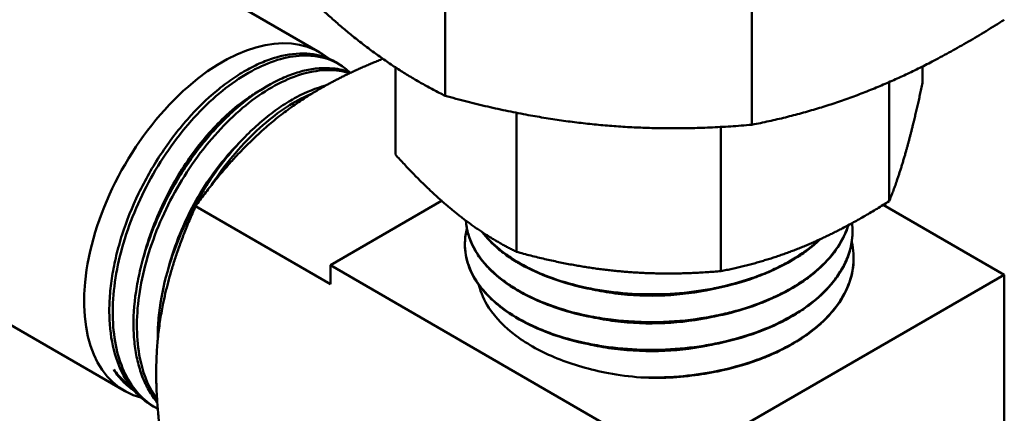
# Model space of a CAD drawing. Header units: inches. Extents: x 0 to 136, y 2 to 86.
# Tile 120 of 160: x 124.459 to 126.578, y 44.527 to 45.372. Entities that reach past the tile are written whole.
import ezdxf

# ---------------------------------------------------------------- set-up
doc = ezdxf.new("R2010")
doc.units = ezdxf.units.IN
doc.header["$LTSCALE"] = 4
doc.header["$MEASUREMENT"] = 0
doc.layers.add('Visible (ANSI)', color=7, linetype='Continuous', lineweight=50)

msp = doc.modelspace()

# ---------------------------------------------------------------- linework, layer by layer
at = {"layer": 'Visible (ANSI)'}
for p, q in [((124.4672, 45.6701), (125.1045, 45.3021)), ((125.3744, 45.2088), (125.3744, 45.6139)), ((126.0346, 45.1466), (126.0346, 45.5517)), ((125.1495, 45.2746), (125.1426, 45.279)), ((125.2673, 45.27), (125.2673, 45.0826)), ((126.4017, 45.2718), (126.4017, 45.2366)), ((125.0447, 45.2478), (125.0447, 45.2478)), ((126.3299, 45.2382), (126.3299, 44.9825)), ((124.9323, 45.1772), (124.9323, 45.1772)), ((125.5277, 45.1723), (125.5277, 44.8736)), ((125.9679, 45.1418), (125.9679, 44.8321)), ((125.1274, 44.8448), (125.3669, 44.983)), ((125.1274, 44.8039), (124.8372, 44.9715)), ((126.3171, 44.9744), (126.577, 44.8243)), ((124.0472, 44.9426), (124.6845, 44.5747)), ((126.2509, 44.924), (126.251, 44.923)), ((125.417, 44.8945), (125.417, 44.8935)), ((126.2532, 44.8657), (126.2532, 44.8647)), ((125.8699, 44.4161), (125.1274, 44.8448)), ((125.1274, 44.8448), (125.1274, 44.8039)), ((125.8699, 44.4161), (126.577, 44.8243)), ((126.577, 44.8243), (126.577, 43.967)), ((124.7138, 44.5697), (124.7138, 44.5697)), ((124.756, 44.5362), (124.7498, 44.5395))]:
    msp.add_line(p, q, dxfattribs=at)
for centre, major_axis, start_param, end_param in [((124.2572, 45.3063), (-0.21, -0.3637), 3.141593, 6.283185), ((124.8945, 44.9384), (0.21, 0.3637), 6.186481, 9.581665), ((124.8945, 44.9384), (0.21, 0.3637), 6.167547, 6.167821), ((125.8345, 44.8448), (0.4193, 0), 4.618575, 4.729071), ((124.8945, 44.9384), (-0.21, -0.3637), 0.174187, 0.174197)]:
    msp.add_ellipse(centre, major_axis=major_axis, ratio=0.57735, start_param=start_param, end_param=end_param, dxfattribs=at)
for points, weights in [([(125.179, 45.3342), (125.0852, 45.4095), (124.9837, 45.5223)], [1.65666362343, 1.65666362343, 1.59111585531]), ([(126.5776, 45.3722), (126.4365, 45.2822), (126.3061, 45.228)], [1.59111585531, 1.65666362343, 1.65666362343]), ([(125.3744, 45.2088), (125.2728, 45.2589), (125.179, 45.3342)], [1.59111585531, 1.65666362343, 1.65666362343]), ([(125.2404, 45.2882), (125.1656, 45.2587), (125.1062, 45.2244)], [1.93006618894, 1.98617790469, 1.98617790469]), ([(126.3658, 45.0886), (126.3831, 45.1497), (126.4017, 45.2366)], [1.98499543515, 1.98499543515, 1.90645684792]), ([(125.1062, 45.2244), (124.9598, 45.1399), (124.8372, 44.9715)], [1.98617790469, 1.98617790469, 1.64540365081]), ([(126.3061, 45.228), (126.1757, 45.1739), (126.0346, 45.1466)], [1.65666362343, 1.65666362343, 1.59111585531]), ([(125.3744, 45.2088), (125.5459, 45.1613), (125.7045, 45.1464)], [1.59111585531, 1.65666362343, 1.65666362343]), ([(125.7045, 45.1464), (125.863, 45.1314), (126.0346, 45.1466)], [1.65666362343, 1.65666362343, 1.59111585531]), ([(126.3299, 44.9825), (126.3486, 45.0276), (126.3658, 45.0886)], [1.90645684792, 1.98499543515, 1.98499543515]), ([(125.2673, 45.0826), (125.335, 45.0074), (125.3975, 44.9572)], [1.90645684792, 1.98499543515, 1.98499543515]), ([(126.1489, 44.8864), (126.2358, 44.9225), (126.3299, 44.9825)], [1.98499543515, 1.98499543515, 1.90645684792]), ([(124.7527, 44.6121), (124.7527, 44.7812), (124.8372, 44.9715)], [3.80483125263, 3.80483125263, 3.15202541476]), ([(125.3975, 44.9572), (125.4601, 44.907), (125.5277, 44.8736)], [1.98499543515, 1.98499543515, 1.90645684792]), ([(125.9679, 44.8321), (126.062, 44.8503), (126.1489, 44.8864)], [1.90645684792, 1.98499543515, 1.98499543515]), ([(125.5277, 44.8736), (125.6421, 44.8419), (125.7478, 44.8319)], [1.90645684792, 1.98499543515, 1.98499543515]), ([(125.7478, 44.8319), (125.8535, 44.822), (125.9679, 44.8321)], [1.98499543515, 1.98499543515, 1.90645684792]), ([(124.8372, 44.155), (124.7527, 44.443), (124.7527, 44.6121)], [3.15202541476, 3.80483125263, 3.80483125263])]:
    msp.add_rational_spline(points, weights, degree=2, dxfattribs=at)
for points, knots in [([(124.7498, 44.5395), (124.7413, 44.544), (124.7333, 44.5492), (124.7258, 44.5552), (124.7183, 44.5613), (124.7112, 44.5681), (124.7046, 44.5758), (124.698, 44.5835), (124.692, 44.5919), (124.6866, 44.6009), (124.6758, 44.6189), (124.6674, 44.6395), (124.6615, 44.6627), (124.6557, 44.6859), (124.6525, 44.7108), (124.6519, 44.7375), (124.6516, 44.7508), (124.6519, 44.7647), (124.6529, 44.7788), (124.654, 44.7929), (124.6556, 44.8072), (124.658, 44.8217), (124.6603, 44.8361), (124.6632, 44.8507), (124.6668, 44.8655), (124.6704, 44.8803), (124.6746, 44.8954), (124.6794, 44.9104), (124.689, 44.9403), (124.7009, 44.9698), (124.7149, 44.9988), (124.7219, 45.0133), (124.7294, 45.0278), (124.7374, 45.0419), (124.7454, 45.056), (124.7538, 45.0697), (124.7626, 45.083), (124.7714, 45.0963), (124.7805, 45.1092), (124.7901, 45.1217), (124.7996, 45.1342), (124.8096, 45.1464), (124.8198, 45.1579), (124.8401, 45.181), (124.8612, 45.2016), (124.8831, 45.2197), (124.894, 45.2287), (124.9052, 45.2372), (124.9163, 45.2448), (124.9274, 45.2525), (124.9384, 45.2593), (124.9495, 45.2654), (124.9605, 45.2715), (124.9715, 45.2768), (124.9825, 45.2813), (124.9934, 45.2858), (125.0044, 45.2896), (125.0151, 45.2924), (125.0364, 45.2981), (125.0567, 45.3005), (125.0761, 45.2994), (125.0857, 45.2989), (125.0952, 45.2975), (125.1041, 45.2953), (125.113, 45.293), (125.1215, 45.29), (125.1296, 45.2861), (125.134, 45.284), (125.1384, 45.2816), (125.1426, 45.279)], [0.9316609, 0.9316609, 0.9316609, 0.9316609, 0.93359375, 0.93359375, 0.93359375, 0.93554688, 0.93554688, 0.93554688, 0.9375, 0.9375, 0.9375, 0.94140625, 0.94140625, 0.94140625, 0.9453125, 0.9453125, 0.9453125, 0.94726563, 0.94726563, 0.94726563, 0.94921875, 0.94921875, 0.94921875, 0.95117188, 0.95117188, 0.95117188, 0.953125, 0.953125, 0.953125, 0.95703125, 0.95703125, 0.95703125, 0.95898438, 0.95898438, 0.95898438, 0.9609375, 0.9609375, 0.9609375, 0.96289063, 0.96289063, 0.96289063, 0.96484375, 0.96484375, 0.96484375, 0.96875, 0.96875, 0.96875, 0.97070313, 0.97070313, 0.97070313, 0.97265625, 0.97265625, 0.97265625, 0.97460938, 0.97460938, 0.97460938, 0.9765625, 0.9765625, 0.9765625, 0.98046875, 0.98046875, 0.98046875, 0.98242188, 0.98242188, 0.98242188, 0.984375, 0.984375, 0.984375, 0.98545744, 0.98545744, 0.98545744, 0.98545744]), ([(125.1695, 45.2591), (125.1482, 45.2791), (125.1214, 45.2912), (125.0912, 45.2944), (125.0592, 45.2978), (125.0232, 45.2914), (124.9861, 45.2755), (124.9491, 45.2597), (124.9108, 45.2345), (124.8744, 45.2017), (124.8379, 45.1689), (124.8033, 45.1286), (124.7732, 45.0838), (124.7431, 45.039), (124.7174, 44.9896), (124.6983, 44.9394), (124.6792, 44.8892), (124.6667, 44.8382), (124.6616, 44.7902), (124.6566, 44.7421), (124.6591, 44.697), (124.669, 44.6582), (124.6789, 44.6195), (124.6963, 44.587), (124.7198, 44.5633), (124.7306, 44.5524), (124.7428, 44.5434), (124.756, 44.5363)], [-0.65213713, -0.65213713, -0.65213713, -0.65213713, -0.6484375, -0.6484375, -0.6484375, -0.64453125, -0.64453125, -0.64453125, -0.640625, -0.640625, -0.640625, -0.63671875, -0.63671875, -0.63671875, -0.6328125, -0.6328125, -0.6328125, -0.62890625, -0.62890625, -0.62890625, -0.625, -0.625, -0.625, -0.62109375, -0.62109375, -0.62109375, -0.6192996, -0.6192996, -0.6192996, -0.6192996]), ([(124.7549, 44.5501), (124.7482, 44.5581), (124.7422, 44.5668), (124.7368, 44.5763), (124.7315, 44.5854), (124.7268, 44.5954), (124.7227, 44.6059), (124.7187, 44.6165), (124.7153, 44.6275), (124.7125, 44.6391), (124.7098, 44.6507), (124.7077, 44.6628), (124.7062, 44.6754), (124.7048, 44.6881), (124.704, 44.7013), (124.7039, 44.7148), (124.7036, 44.7418), (124.706, 44.7699), (124.711, 44.7991), (124.7135, 44.8137), (124.7167, 44.8286), (124.7205, 44.8435), (124.7242, 44.8584), (124.7286, 44.8732), (124.7336, 44.8881), (124.7385, 44.9029), (124.744, 44.9177), (124.7502, 44.9325), (124.7563, 44.9473), (124.763, 44.9622), (124.7702, 44.9766), (124.7846, 45.0056), (124.8007, 45.0333), (124.8187, 45.0598), (124.8276, 45.0731), (124.8371, 45.0861), (124.8468, 45.0984), (124.8564, 45.1107), (124.8664, 45.1225), (124.8765, 45.1338), (124.8867, 45.145), (124.8972, 45.1557), (124.9079, 45.1659), (124.9186, 45.176), (124.9296, 45.1856), (124.9405, 45.1943), (124.9624, 45.2118), (124.9845, 45.2264), (125.0068, 45.2381), (125.0179, 45.2439), (125.029, 45.2489), (125.0399, 45.2531), (125.0508, 45.2572), (125.0615, 45.2605), (125.072, 45.263), (125.0825, 45.2655), (125.0929, 45.2671), (125.1031, 45.2679), (125.1132, 45.2687), (125.1231, 45.2686), (125.1325, 45.2677), (125.1462, 45.2664), (125.1592, 45.2633), (125.1713, 45.2584)], [0.8300142, 0.8300142, 0.8300142, 0.8300142, 0.83203125, 0.83203125, 0.83203125, 0.83398438, 0.83398438, 0.83398438, 0.8359375, 0.8359375, 0.8359375, 0.83789063, 0.83789063, 0.83789063, 0.83984375, 0.83984375, 0.83984375, 0.84375, 0.84375, 0.84375, 0.84570313, 0.84570313, 0.84570313, 0.84765625, 0.84765625, 0.84765625, 0.84960938, 0.84960938, 0.84960938, 0.8515625, 0.8515625, 0.8515625, 0.85546875, 0.85546875, 0.85546875, 0.85742188, 0.85742188, 0.85742188, 0.859375, 0.859375, 0.859375, 0.86132813, 0.86132813, 0.86132813, 0.86328125, 0.86328125, 0.86328125, 0.8671875, 0.8671875, 0.8671875, 0.86914063, 0.86914063, 0.86914063, 0.87109375, 0.87109375, 0.87109375, 0.87304688, 0.87304688, 0.87304688, 0.875, 0.875, 0.875, 0.87782872, 0.87782872, 0.87782872, 0.87782872]), ([(125.169, 45.2573), (125.1618, 45.2597), (125.1542, 45.2614), (125.1465, 45.2625), (125.1151, 45.267), (125.0797, 45.2618), (125.043, 45.2471), (125.0062, 45.2325), (124.9681, 45.2084), (124.9317, 45.1767), (124.8953, 45.145), (124.8605, 45.1056), (124.83, 45.0616), (124.7995, 45.0175), (124.7734, 44.9688), (124.7536, 44.919), (124.7339, 44.8691), (124.7205, 44.8183), (124.7146, 44.7701), (124.7088, 44.722), (124.7103, 44.6766), (124.7194, 44.6373), (124.7265, 44.606), (124.7384, 44.5785), (124.7545, 44.5562)], [-0.58690858, -0.58690858, -0.58690858, -0.58690858, -0.5859375, -0.5859375, -0.5859375, -0.58203125, -0.58203125, -0.58203125, -0.578125, -0.578125, -0.578125, -0.57421875, -0.57421875, -0.57421875, -0.5703125, -0.5703125, -0.5703125, -0.56640625, -0.56640625, -0.56640625, -0.5625, -0.5625, -0.5625, -0.55938558, -0.55938558, -0.55938558, -0.55938558]), ([(124.756, 44.684), (124.7558, 44.6961), (124.7561, 44.7085), (124.757, 44.7212), (124.758, 44.7352), (124.7597, 44.7497), (124.762, 44.7642), (124.7667, 44.7934), (124.7738, 44.8229), (124.7835, 44.8527), (124.7883, 44.8677), (124.7938, 44.8828), (124.7997, 44.8976), (124.8057, 44.9124), (124.8122, 44.9271), (124.8192, 44.9415), (124.8262, 44.9559), (124.8337, 44.9702), (124.8418, 44.9842), (124.8498, 44.9982), (124.8584, 45.0121), (124.8672, 45.0254), (124.8849, 45.0521), (124.904, 45.0768), (124.9245, 45.0998), (124.9347, 45.1112), (124.9453, 45.1222), (124.9559, 45.1324), (124.9665, 45.1426), (124.9773, 45.1521), (124.9882, 45.161), (124.9991, 45.1699), (125.0101, 45.178), (125.0212, 45.1855), (125.0324, 45.193), (125.0436, 45.1998), (125.0546, 45.2057), (125.0758, 45.217), (125.0966, 45.2253), (125.1171, 45.2306)], [0.73455983, 0.73455983, 0.73455983, 0.73455983, 0.73632813, 0.73632813, 0.73632813, 0.73828125, 0.73828125, 0.73828125, 0.7421875, 0.7421875, 0.7421875, 0.74414063, 0.74414063, 0.74414063, 0.74609375, 0.74609375, 0.74609375, 0.74804688, 0.74804688, 0.74804688, 0.75, 0.75, 0.75, 0.75390625, 0.75390625, 0.75390625, 0.75585938, 0.75585938, 0.75585938, 0.7578125, 0.7578125, 0.7578125, 0.75976563, 0.75976563, 0.75976563, 0.76171875, 0.76171875, 0.76171875, 0.76545807, 0.76545807, 0.76545807, 0.76545807]), ([(124.7732, 44.9881), (124.79, 45.0226), (124.8099, 45.0557), (124.8543, 45.1165), (124.8788, 45.1439), (124.9199, 45.1816), (124.9358, 45.1943), (124.9608, 45.2113), (124.9697, 45.2167), (124.9785, 45.2217)], [-4.9522142, -4.9522142, -4.9522142, -4.9522142, -4.6649721, -4.6649721, -4.3743991, -4.3743991, -4.1964984, -4.1964984, -4.0982746, -4.0982746, -4.0982746, -4.0982746]), ([(125.0895, 45.2145), (125.0563, 45.2007), (125.0221, 45.1793), (124.989, 45.1515), (124.9526, 45.1208), (124.9176, 45.0824), (124.8868, 45.0392), (124.8815, 45.0317), (124.8763, 45.0241), (124.8712, 45.0163)], [-0.519169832, -0.519169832, -0.519169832, -0.519169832, -0.515625, -0.515625, -0.515625, -0.51171875, -0.51171875, -0.51171875, -0.511042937, -0.511042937, -0.511042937, -0.511042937]), ([(124.7775, 44.8331), (124.7834, 44.8564), (124.7909, 44.88), (124.8175, 44.9477), (124.8406, 44.9911), (124.8897, 45.0624), (124.9143, 45.0917), (124.9403, 45.1168)], [0.568256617, 0.568256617, 0.568256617, 0.568256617, 0.5703125, 0.5703125, 0.57421875, 0.57421875, 0.577417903, 0.577417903, 0.577417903, 0.577417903]), ([(124.8258, 45.0702), (124.8222, 45.0654), (124.8187, 45.0606), (124.7999, 45.0342), (124.7858, 45.0115), (124.7732, 44.9881)], [-0.2486636, -0.2486636, -0.2486636, -0.2486636, -0.2027088, -0.2027088, 0, 0, 0, 0]), ([(124.7255, 44.8619), (124.7307, 44.8828), (124.7373, 44.9039), (124.7533, 44.9462), (124.7627, 44.9674), (124.7732, 44.9881)], [0.630983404, 0.630983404, 0.630983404, 0.630983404, 0.6328125, 0.6328125, 0.634680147, 0.634680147, 0.634680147, 0.634680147]), ([(125.4192, 44.9404), (125.4195, 44.9348), (125.4202, 44.9293), (125.4238, 44.9096), (125.4287, 44.8956), (125.4402, 44.8738), (125.4454, 44.8657), (125.4567, 44.8508), (125.4626, 44.844), (125.4823, 44.8239), (125.4978, 44.8114), (125.5326, 44.7884), (125.5519, 44.7781), (125.5843, 44.7638), (125.5964, 44.7591), (125.6319, 44.7468), (125.6564, 44.7401), (125.6952, 44.7322), (125.7087, 44.7299), (125.7467, 44.7247), (125.7716, 44.7226), (125.8098, 44.7215), (125.8229, 44.7214), (125.8592, 44.7223), (125.8823, 44.724), (125.9184, 44.7285), (125.9316, 44.7305), (125.9692, 44.7373), (125.9931, 44.7431), (126.0352, 44.756), (126.0537, 44.7628), (126.0956, 44.7808), (126.118, 44.7927), (126.1478, 44.8122), (126.1568, 44.8187), (126.173, 44.8317), (126.1803, 44.8382), (126.2015, 44.8589), (126.2135, 44.8737), (126.2314, 44.9027), (126.2377, 44.9167), (126.2421, 44.9308)], [-51.141205, -51.141205, -51.141205, -51.141205, -51.064777, -51.064777, -50.869162, -50.869162, -50.751585, -50.751585, -50.646571, -50.646571, -50.436607, -50.436607, -50.23108, -50.23108, -50.117612, -50.117612, -49.907949, -49.907949, -49.799423, -49.799423, -49.606913, -49.606913, -49.506702, -49.506702, -49.329875, -49.329875, -49.226978, -49.226978, -49.032457, -49.032457, -48.869215, -48.869215, -48.642736, -48.642736, -48.535358, -48.535358, -48.437404, -48.437404, -48.227773, -48.227773, -48.044843, -48.044843, -48.044843, -48.044843]), ([(126.2416, 44.9306), (126.2372, 44.9164), (126.2307, 44.9024), (126.2173, 44.8812), (126.2119, 44.8737), (126.1937, 44.8515), (126.1791, 44.8374), (126.1455, 44.8111), (126.1266, 44.7989), (126.0961, 44.7827), (126.0859, 44.7778), (126.0529, 44.7633), (126.0291, 44.7548), (125.9922, 44.7443), (125.9802, 44.7413), (125.954, 44.7355), (125.9397, 44.7329), (125.8949, 44.726), (125.8639, 44.7234), (125.8133, 44.7223), (125.7938, 44.7227), (125.7601, 44.7248), (125.7458, 44.7261), (125.7146, 44.73), (125.6978, 44.7327), (125.6525, 44.742), (125.6249, 44.7498), (125.5829, 44.7653), (125.5674, 44.772), (125.5419, 44.7848), (125.5315, 44.7906), (125.5113, 44.8033), (125.5015, 44.8102), (125.4726, 44.8332), (125.4565, 44.8504), (125.4355, 44.8822), (125.4288, 44.8964), (125.4217, 44.9205), (125.4199, 44.9304), (125.4193, 44.9403)], [-14.870347, -14.870347, -14.870347, -14.870347, -14.68703, -14.68703, -14.5834, -14.5834, -14.374482, -14.374482, -14.165613, -14.165613, -14.066654, -14.066654, -13.857634, -13.857634, -13.759447, -13.759447, -13.646554, -13.646554, -13.410138, -13.410138, -13.261596, -13.261596, -13.150596, -13.150596, -13.016649, -13.016649, -12.779508, -12.779508, -12.628932, -12.628932, -12.515758, -12.515758, -12.394548, -12.394548, -12.128891, -12.128891, -11.928864, -11.928864, -11.792955, -11.792955, -11.792955, -11.792955]), ([(125.417, 44.8935), (125.4164, 44.879), (125.4183, 44.8645), (125.4269, 44.836), (125.4336, 44.822), (125.4512, 44.7955), (125.4619, 44.7831), (125.4841, 44.7623), (125.4948, 44.7536), (125.5237, 44.7335), (125.543, 44.7226), (125.5754, 44.7076), (125.5872, 44.7028), (125.6256, 44.6887), (125.6538, 44.6809), (125.6962, 44.6724), (125.7092, 44.6702), (125.7462, 44.6651), (125.7705, 44.6631), (125.8085, 44.6619), (125.822, 44.6618), (125.8668, 44.6629), (125.8979, 44.6657), (125.9417, 44.6725), (125.955, 44.675), (125.9916, 44.683), (126.0144, 44.6894), (126.0464, 44.7004), (126.0564, 44.7042), (126.0891, 44.7177), (126.1105, 44.7285), (126.1407, 44.747), (126.1508, 44.7539), (126.1775, 44.7742), (126.1925, 44.7883), (126.2175, 44.8176), (126.2275, 44.8328), (126.2405, 44.86), (126.2446, 44.8719), (126.2493, 44.8925), (126.2505, 44.9011), (126.2511, 44.9142), (126.2511, 44.9186), (126.251, 44.923)], [-57.851052, -57.851052, -57.851052, -57.851052, -57.652227, -57.652227, -57.453551, -57.453551, -57.264356, -57.264356, -57.119471, -57.119471, -56.908381, -56.908381, -56.795403, -56.795403, -56.553634, -56.553634, -56.449088, -56.449088, -56.261055, -56.261055, -56.157788, -56.157788, -55.919843, -55.919843, -55.814596, -55.814596, -55.62494, -55.62494, -55.535864, -55.535864, -55.324998, -55.324998, -55.209172, -55.209172, -54.998296, -54.998296, -54.791639, -54.791639, -54.638224, -54.638224, -54.527519, -54.527519, -54.471659, -54.471659, -54.471659, -54.471659]), ([(126.2501, 44.9351), (126.2515, 44.923), (126.2514, 44.9109), (126.2482, 44.8869), (126.2453, 44.8752), (126.2377, 44.855), (126.2337, 44.8464), (126.2236, 44.8285), (126.2173, 44.8193), (126.1957, 44.7921), (126.1777, 44.775), (126.1402, 44.7473), (126.1222, 44.7362), (126.082, 44.7156), (126.0599, 44.7062), (126.0122, 44.6897), (125.9868, 44.6828), (125.9474, 44.6746), (125.9341, 44.6723), (125.8937, 44.6664), (125.8661, 44.664), (125.8248, 44.6629), (125.8111, 44.6629), (125.7699, 44.6641), (125.7427, 44.6664), (125.703, 44.6723), (125.6901, 44.6746), (125.6517, 44.6826), (125.6272, 44.6895), (125.5927, 44.7017), (125.5817, 44.7061), (125.5496, 44.7202), (125.5299, 44.7309), (125.4947, 44.7543), (125.4793, 44.767), (125.4601, 44.7868), (125.4545, 44.7933), (125.4387, 44.8141), (125.4306, 44.8288), (125.4224, 44.8513), (125.4203, 44.8589), (125.4173, 44.8755), (125.4167, 44.8846), (125.4173, 44.9035), (125.4187, 44.9133), (125.4213, 44.9231)], [-8.511402, -8.511402, -8.511402, -8.511402, -8.356939, -8.356939, -8.206478, -8.206478, -8.093976, -8.093976, -7.967409, -7.967409, -7.712838, -7.712838, -7.517672, -7.517672, -7.313263, -7.313263, -7.102849, -7.102849, -6.998419, -6.998419, -6.787962, -6.787962, -6.683535, -6.683535, -6.473038, -6.473038, -6.368615, -6.368615, -6.158086, -6.158086, -6.053665, -6.053665, -5.843109, -5.843109, -5.632561, -5.632561, -5.533069, -5.533069, -5.322343, -5.322343, -5.217023, -5.217023, -5.093118, -5.093118, -4.957416, -4.957416, -4.957416, -4.957416]), ([(125.454, 44.916), (125.4639, 44.903), (125.476, 44.8905), (125.4986, 44.8718), (125.5077, 44.865), (125.5263, 44.8529), (125.5356, 44.8474), (125.565, 44.8317), (125.5864, 44.8224), (125.6316, 44.8067), (125.6552, 44.8002), (125.6937, 44.7922), (125.7078, 44.7897), (125.7471, 44.7842), (125.7725, 44.7821), (125.8134, 44.781), (125.8287, 44.781), (125.8568, 44.7821), (125.8696, 44.7829), (125.9095, 44.7865), (125.9363, 44.7905), (125.9889, 44.8017), (126.0147, 44.8089), (126.0515, 44.822), (126.0637, 44.8269), (126.0957, 44.8411), (126.1146, 44.8511), (126.1411, 44.8679), (126.1497, 44.8739), (126.1666, 44.8869), (126.1747, 44.8938), (126.1823, 44.901)], [-44.1223, -44.1223, -44.1223, -44.1223, -43.927348, -43.927348, -43.810456, -43.810456, -43.705912, -43.705912, -43.496918, -43.496918, -43.294197, -43.294197, -43.179986, -43.179986, -42.982884, -42.982884, -42.866346, -42.866346, -42.768264, -42.768264, -42.55936, -42.55936, -42.345024, -42.345024, -42.234741, -42.234741, -42.043611, -42.043611, -41.942897, -41.942897, -41.835512, -41.835512, -41.835512, -41.835512]), ([(126.1801, 44.9), (126.1746, 44.8949), (126.1688, 44.8899), (126.1462, 44.8719), (126.1276, 44.8597), (126.0968, 44.8431), (126.0862, 44.8379), (126.0619, 44.8271), (126.0481, 44.8217), (126.0099, 44.8085), (125.9847, 44.8017), (125.9457, 44.7936), (125.9326, 44.7913), (125.8926, 44.7855), (125.8653, 44.7832), (125.8244, 44.7821), (125.8108, 44.7821), (125.7701, 44.7833), (125.7432, 44.7856), (125.7039, 44.7914), (125.6911, 44.7937), (125.6532, 44.8017), (125.629, 44.8085), (125.5949, 44.8206), (125.5839, 44.8249), (125.5522, 44.839), (125.5328, 44.8495), (125.5068, 44.8668), (125.4987, 44.8728), (125.4774, 44.8903), (125.4655, 44.9023), (125.4557, 44.9148)], [-21.049037, -21.049037, -21.049037, -21.049037, -20.97258, -20.97258, -20.764938, -20.764938, -20.661151, -20.661151, -20.53735, -20.53735, -20.329543, -20.329543, -20.226369, -20.226369, -20.018514, -20.018514, -19.915342, -19.915342, -19.707443, -19.707443, -19.604273, -19.604273, -19.396335, -19.396335, -19.293167, -19.293167, -19.085196, -19.085196, -18.982032, -18.982032, -18.794172, -18.794172, -18.794172, -18.794172]), ([(126.2493, 44.8944), (126.2531, 44.878), (126.2542, 44.8614), (126.2517, 44.8367), (126.2502, 44.8285), (126.2436, 44.8039), (126.2365, 44.7877), (126.22, 44.7611), (126.2119, 44.7504), (126.1906, 44.7267), (126.1766, 44.714), (126.1483, 44.6927), (126.1347, 44.6839), (126.1094, 44.6694), (126.098, 44.6636), (126.0729, 44.652), (126.0591, 44.6463), (126.0154, 44.6306), (125.9842, 44.6221), (125.9273, 44.6112), (125.9023, 44.6078), (125.8498, 44.6035), (125.8224, 44.6029), (125.7952, 44.6037)], [-1.918834, -1.918834, -1.918834, -1.918834, -1.708514, -1.708514, -1.603663, -1.603663, -1.392221, -1.392221, -1.243514, -1.243514, -1.051293, -1.051293, -0.899604, -0.899604, -0.786605, -0.786605, -0.660123, -0.660123, -0.402036, -0.402036, -0.208193, -0.208193, -0.000001, -0.000001, -0.000001, -0.000001]), ([(125.8415, 44.6027), (125.8627, 44.6034), (125.8838, 44.605), (125.9239, 44.6098), (125.9428, 44.6129), (125.9902, 44.6227), (126.0179, 44.6305), (126.0562, 44.6442), (126.068, 44.649), (126.1003, 44.6633), (126.1198, 44.6737), (126.1482, 44.6918), (126.1583, 44.6989), (126.1755, 44.7127), (126.183, 44.7192), (126.2045, 44.74), (126.2168, 44.755), (126.2368, 44.7869), (126.2441, 44.8038), (126.2507, 44.8295), (126.2521, 44.838), (126.2533, 44.8527), (126.2534, 44.8587), (126.2532, 44.8647)], [-62.822517, -62.822517, -62.822517, -62.822517, -62.661328, -62.661328, -62.512758, -62.512758, -62.282685, -62.282685, -62.175561, -62.175561, -61.979256, -61.979256, -61.861497, -61.861497, -61.762191, -61.762191, -61.551036, -61.551036, -61.330201, -61.330201, -61.220904, -61.220904, -61.144247, -61.144247, -61.144247, -61.144247]), ([(125.4471, 44.802), (125.4512, 44.7854), (125.4584, 44.7691), (125.4687, 44.7533), (125.4829, 44.7315), (125.5024, 44.7114), (125.5272, 44.693), (125.5523, 44.6743), (125.5818, 44.6581), (125.6153, 44.6446), (125.6492, 44.6308), (125.6864, 44.6202), (125.7257, 44.6129), (125.7482, 44.6087), (125.7717, 44.6056), (125.7952, 44.6037)], [0.514585, 0.514585, 0.514585, 0.514585, 0.5952203, 0.5952203, 0.5952203, 0.7066218, 0.7066218, 0.7066218, 0.8196336, 0.8196336, 0.8196336, 0.9342067, 0.9342067, 0.9342067, 1, 1, 1, 1]), ([(125.9482, 44.7932), (125.9156, 44.786), (125.8815, 44.7816), (125.8112, 44.7783), (125.7751, 44.7798), (125.7237, 44.7864), (125.7075, 44.7892), (125.6917, 44.7927)], [0.720498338, 0.720498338, 0.720498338, 0.720498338, 0.72401035, 0.72401035, 0.727690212, 0.727690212, 0.729447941, 0.729447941, 0.729447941, 0.729447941]), ([(125.9489, 44.7336), (125.9161, 44.7265), (125.8817, 44.722), (125.811, 44.7187), (125.7746, 44.7202), (125.723, 44.7268), (125.7067, 44.7297), (125.6909, 44.7332)], [0.797770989, 0.797770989, 0.797770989, 0.797770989, 0.801287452, 0.801287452, 0.804967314, 0.804967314, 0.806716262, 0.806716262, 0.806716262, 0.806716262]), ([(125.9496, 44.6741), (125.9166, 44.6669), (125.882, 44.6624), (125.8107, 44.6591), (125.7741, 44.6606), (125.7223, 44.6673), (125.706, 44.6701), (125.6902, 44.6736)], [0.875043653, 0.875043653, 0.875043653, 0.875043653, 0.878564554, 0.878564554, 0.882244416, 0.882244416, 0.883984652, 0.883984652, 0.883984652, 0.883984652]), ([(124.6977, 44.5843), (124.6926, 44.588), (124.6876, 44.592), (124.6751, 44.6035), (124.6678, 44.6116), (124.6613, 44.6205)], [-0.2103151, -0.2103151, -0.2103151, -0.2103151, -0.1315549, -0.1315549, -0.000001, -0.000001, -0.000001, -0.000001]), ([(124.6613, 44.6205), (124.6678, 44.6103), (124.6752, 44.6011), (124.6833, 44.5931), (124.6874, 44.589), (124.6916, 44.5852), (124.6961, 44.5817), (124.6991, 44.5793), (124.7021, 44.5771), (124.7053, 44.575)], [0, 0, 0, 0, 0.0829133, 0.0829133, 0.0829133, 0.125, 0.125, 0.125, 0.1529726, 0.1529726, 0.1529726, 0.1529726])]:
    msp.add_open_spline(points, degree=3, knots=knots, dxfattribs=at)
for points in [[(124.9686, 45.2674), (124.9686, 45.2674), (124.9685, 45.2673), (124.9685, 45.2673)], [(125.0377, 45.1873), (125.0377, 45.1873), (125.0378, 45.1873), (125.0378, 45.1874)], [(124.9151, 45.1616), (124.9151, 45.1616), (124.9151, 45.1616), (124.9151, 45.1616)], [(124.966, 45.1309), (124.9661, 45.131), (124.9661, 45.131), (124.9661, 45.131)], [(124.7255, 44.8301), (124.7255, 44.8302), (124.7255, 44.8303), (124.7255, 44.8304)], [(124.6595, 44.7629), (124.6595, 44.7629), (124.6595, 44.7628), (124.6595, 44.7628)], [(124.7114, 44.7298), (124.7114, 44.7298), (124.7114, 44.7299), (124.7114, 44.7299)], [(124.7065, 44.5785), (124.7065, 44.5785), (124.7064, 44.5786), (124.7064, 44.5786)]]:
    msp.add_open_spline(points, degree=3, dxfattribs=at)

doc.saveas('drawing.dxf')
